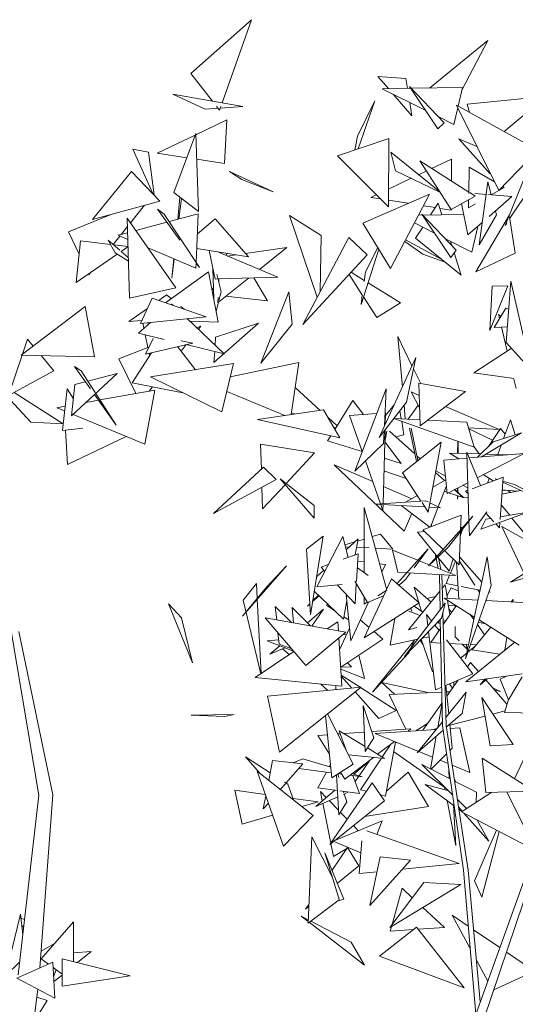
# Model space of a CAD drawing. Header units: metres. Extents: x -14.5 to 13.2, y -19 to 3.3.
# Tile 196 of 210: x 11.404 to 11.628, y 2.74 to 3.185. Entities that reach past the tile are written whole.
import ezdxf

# ---------------------------------------------------------------- set-up
doc = ezdxf.new("R2010")
doc.units = ezdxf.units.M
doc.layers.add('G-IMPT', color=7, linetype='Continuous', lineweight=5)
doc.layers.add('L-PLNT', color=7, linetype='Continuous', lineweight=5, true_color=0x005900)

# ---------------------------------------------------------------- blocks, each defined once
blk = doc.blocks.new('ÁRVORES ORNAMENTAIS - Pequeno e Médio Porte - Ipê-roxo-2870950-CORTE_CALÇADA')
at = {"layer": 'G-IMPT', "color": 253, "true_color": 0xaaaaaa}
for p, q in [((7.74122, 3.16056), (7.76867, 3.18485)), ((7.75535, 3.14731), (7.76867, 3.18485)), ((7.84906, 3.154), (7.8755, 3.17552)), ((7.86382, 3.15328), (7.8755, 3.17552)), ((7.75096, 3.14808), (7.74122, 3.16056)), ((7.83056, 3.15372), (7.8258, 3.15928)), ((7.8258, 3.15928), (7.83842, 3.15829)), ((7.83913, 3.15385), (7.83842, 3.15829)), ((7.84066, 3.15387), (7.82775, 3.15368)), ((7.84735, 3.1439), (7.82775, 3.15368)), ((7.84011, 3.15469), (7.8529, 3.13562)), ((7.84011, 3.15469), (7.85573, 3.13835)), ((7.86405, 3.15421), (7.84089, 3.15388)), ((7.86203, 3.14585), (7.86405, 3.15421)), ((7.74774, 3.14447), (7.73302, 3.15123)), ((7.76478, 3.14565), (7.73302, 3.15123)), ((7.81658, 3.13221), (7.82441, 3.14822)), ((7.81686, 3.12651), (7.82441, 3.14822)), ((7.84112, 3.1414), (7.83272, 3.1512)), ((7.84112, 3.1414), (7.84015, 3.14749)), ((7.86607, 3.14666), (7.89633, 3.14973)), ((7.74774, 3.14447), (7.75347, 3.14487)), ((7.75417, 3.14398), (7.75289, 3.14562)), ((7.75417, 3.14398), (7.75478, 3.14572)), ((7.75451, 3.14494), (7.76478, 3.14565)), ((7.86004, 3.13756), (7.86186, 3.14512)), ((7.88035, 3.10767), (7.86129, 3.14626)), ((7.89797, 3.12593), (7.86129, 3.14626)), ((7.86717, 3.143), (7.86607, 3.14666)), ((7.8828, 3.13434), (7.89707, 3.14625)), ((7.75754, 3.13963), (7.74347, 3.13294)), ((7.75637, 3.11993), (7.75754, 3.13963)), ((7.8529, 3.13562), (7.85573, 3.13835)), ((7.86004, 3.13756), (7.85324, 3.14096)), ((7.74317, 3.13279), (7.72594, 3.12459)), ((7.73349, 3.10677), (7.74345, 3.13353)), ((7.74468, 3.09827), (7.74345, 3.13353)), ((7.80748, 3.12335), (7.83071, 3.13118)), ((7.81538, 3.12601), (7.81658, 3.13221)), ((7.83071, 3.13118), (7.83048, 3.10034)), ((7.87657, 3.11533), (7.86236, 3.131)), ((7.87047, 3.12768), (7.86236, 3.131)), ((7.72397, 3.1064), (7.71495, 3.1264)), ((7.72209, 3.12511), (7.71495, 3.1264)), ((7.7246, 3.10574), (7.72209, 3.12511)), ((7.85363, 3.10726), (7.83162, 3.12508)), ((7.83372, 3.1166), (7.83162, 3.12508)), ((7.88035, 3.10767), (7.89797, 3.12593)), ((7.73936, 3.12254), (7.72594, 3.12459)), ((7.75637, 3.11993), (7.74386, 3.12185)), ((7.80748, 3.12335), (7.83048, 3.10034)), ((7.85884, 3.09919), (7.84472, 3.12107)), ((7.86681, 3.10704), (7.84472, 3.12107)), ((7.85903, 3.12195), (7.85005, 3.11768)), ((7.85904, 3.11197), (7.85903, 3.12195)), ((7.71435, 3.11631), (7.69683, 3.09458)), ((7.72727, 3.10299), (7.71435, 3.11631)), ((7.77849, 3.10715), (7.75871, 3.11629)), ((7.75871, 3.11629), (7.76424, 3.11272)), ((7.85378, 3.10702), (7.83372, 3.1166)), ((7.84764, 3.11653), (7.84443, 3.11501)), ((7.86703, 3.11825), (7.8668, 3.10634)), ((7.86703, 3.11825), (7.87839, 3.11163)), ((7.89413, 3.11877), (7.88321, 3.09192)), ((7.90193, 3.11977), (7.8854, 3.09518)), ((7.77849, 3.10715), (7.76424, 3.11272)), ((7.84073, 3.11325), (7.83054, 3.10841)), ((7.8754, 3.1117), (7.87158, 3.08317)), ((7.8754, 3.1117), (7.87698, 3.10579)), ((7.87699, 3.10579), (7.88279, 3.10907)), ((7.88209, 3.10948), (7.88279, 3.10907)), ((7.72727, 3.10299), (7.69683, 3.09458)), ((7.74468, 3.09827), (7.73349, 3.10677)), ((7.73627, 3.10466), (7.73528, 3.09471)), ((7.73696, 3.10414), (7.73584, 3.09486)), ((7.81898, 3.093), (7.84907, 3.10616)), ((7.82503, 3.10579), (7.82259, 3.10463)), ((7.82687, 3.10395), (7.82259, 3.10463)), ((7.83944, 3.10195), (7.8305, 3.10337)), ((7.83153, 3.0725), (7.84907, 3.10616)), ((7.85884, 3.09919), (7.86965, 3.10524)), ((7.86675, 3.10361), (7.86667, 3.09996)), ((7.86965, 3.10524), (7.86724, 3.10677)), ((7.86957, 3.10644), (7.87463, 3.10599)), ((7.87545, 3.10592), (7.88627, 3.10498)), ((7.87602, 3.09601), (7.88627, 3.10498)), ((7.71394, 3.09317), (7.72025, 3.10105)), ((7.72924, 3.09712), (7.72621, 3.09935)), ((7.72621, 3.09935), (7.73626, 3.08526)), ((7.85173, 3.1), (7.8463, 3.10086)), ((7.84957, 3.09669), (7.85303, 3.102)), ((7.85303, 3.102), (7.85469, 3.09679)), ((7.85904, 3.09883), (7.85377, 3.09967)), ((7.86352, 3.10181), (7.86647, 3.08766)), ((7.86667, 3.09996), (7.86981, 3.10173)), ((7.87892, 3.09855), (7.87939, 3.09681)), ((7.68594, 3.08907), (7.70481, 3.09678)), ((7.71347, 3.05906), (7.71244, 3.09532)), ((7.73443, 3.06386), (7.71244, 3.09532)), ((7.72924, 3.09712), (7.74507, 3.07291)), ((7.74447, 3.09716), (7.73148, 3.0937)), ((7.74447, 3.09716), (7.74361, 3.07514)), ((7.74411, 3.088), (7.75229, 3.09499)), ((7.75229, 3.09499), (7.76729, 3.07784)), ((7.78577, 3.09639), (7.80006, 3.08739)), ((7.78577, 3.09639), (7.79836, 3.05957)), ((7.86453, 3.09698), (7.84407, 3.09658)), ((7.84557, 3.09703), (7.85867, 3.07756)), ((7.84557, 3.09703), (7.8611, 3.0808)), ((7.88517, 3.09675), (7.87006, 3.07095)), ((7.87939, 3.09681), (7.87158, 3.08317)), ((7.88775, 3.07943), (7.88529, 3.09592)), ((7.70971, 3.08788), (7.71255, 3.09143)), ((7.7304, 3.09341), (7.71639, 3.08967)), ((7.83153, 3.0725), (7.81898, 3.093)), ((7.85129, 3.08853), (7.84229, 3.09315)), ((7.84278, 3.08623), (7.84603, 3.09123)), ((7.86647, 3.08766), (7.87293, 3.09331)), ((7.86819, 3.07984), (7.87093, 3.09156)), ((7.88398, 3.09306), (7.88321, 3.09192)), ((7.68594, 3.08907), (7.69074, 3.07902)), ((7.69137, 3.08506), (7.6894, 3.06628)), ((7.69137, 3.08506), (7.70491, 3.08341)), ((7.70908, 3.0808), (7.70383, 3.08536)), ((7.70383, 3.08536), (7.70701, 3.07962)), ((7.7061, 3.08339), (7.70915, 3.08719)), ((7.71263, 3.08866), (7.70835, 3.08752)), ((7.71271, 3.08569), (7.70835, 3.08752)), ((7.81256, 3.08653), (7.79186, 3.04721)), ((7.80006, 3.08739), (7.7996, 3.06192)), ((7.81256, 3.08653), (7.82093, 3.0787)), ((7.83831, 3.08551), (7.8547, 3.07655)), ((7.84278, 3.08623), (7.86342, 3.06946)), ((7.86819, 3.07984), (7.85604, 3.08609)), ((7.70667, 3.0832), (7.7128, 3.08245)), ((7.70966, 3.08022), (7.71281, 3.08238)), ((7.74352, 3.07273), (7.72187, 3.08183)), ((7.74386, 3.08159), (7.76729, 3.07784)), ((7.75215, 3.06777), (7.74948, 3.08069)), ((7.76599, 3.07933), (7.78455, 3.08196)), ((7.77218, 3.07208), (7.78455, 3.08196)), ((7.81814, 3.05633), (7.82621, 3.08119)), ((7.82017, 3.07099), (7.82566, 3.08208)), ((7.83787, 3.08467), (7.84606, 3.07898)), ((7.85851, 3.08481), (7.85914, 3.08284)), ((7.85867, 3.07756), (7.8611, 3.0808)), ((7.6894, 3.06628), (7.70794, 3.07903)), ((7.71299, 3.07586), (7.70701, 3.07962)), ((7.71295, 3.07744), (7.70971, 3.08025)), ((7.7335, 3.07694), (7.73262, 3.06821)), ((7.73367, 3.07687), (7.73262, 3.06821)), ((7.7529, 3.08014), (7.78047, 3.06862)), ((7.75761, 3.07939), (7.75719, 3.07835)), ((7.75767, 3.07815), (7.76174, 3.07872)), ((7.82093, 3.0787), (7.79186, 3.04721)), ((7.84606, 3.07898), (7.85618, 3.07534)), ((7.86019, 3.07958), (7.86342, 3.06946)), ((7.88775, 3.07943), (7.87006, 3.07095)), ((7.74361, 3.07505), (7.74352, 3.07273)), ((7.74361, 3.07497), (7.74507, 3.07291)), ((7.75117, 3.07254), (7.75155, 3.0589)), ((7.69517, 3.06973), (7.69608, 3.07088)), ((7.74916, 3.07099), (7.72977, 3.05706)), ((7.74916, 3.07099), (7.75363, 3.04837)), ((7.75215, 3.06777), (7.75295, 3.06779)), ((7.75493, 3.06195), (7.75302, 3.06987)), ((7.75352, 3.06781), (7.78047, 3.06862)), ((7.75372, 3.05735), (7.76735, 3.06823)), ((7.75394, 3.06782), (7.75388, 3.06633)), ((7.76965, 3.0683), (7.77581, 3.05786)), ((7.81882, 3.06031), (7.81273, 3.06982)), ((7.81963, 3.06713), (7.81366, 3.07083)), ((7.81957, 3.06665), (7.82017, 3.07099)), ((7.71347, 3.05906), (7.73443, 3.06386)), ((7.7514, 3.06406), (7.75081, 3.06261)), ((7.83591, 3.05703), (7.82131, 3.06609)), ((7.88445, 3.06473), (7.87634, 3.04458)), ((7.87737, 3.06455), (7.87634, 3.04458)), ((7.87737, 3.06455), (7.88445, 3.06473)), ((7.88376, 3.03909), (7.88589, 3.06677)), ((7.895, 3.02665), (7.88589, 3.06677)), ((7.71845, 3.0477), (7.72368, 3.05913)), ((7.72368, 3.05913), (7.74819, 3.05078)), ((7.72669, 3.05811), (7.73025, 3.06062)), ((7.73025, 3.06062), (7.73235, 3.05891)), ((7.75357, 3.05948), (7.75346, 3.05714)), ((7.75493, 3.06195), (7.75393, 3.05812)), ((7.75707, 3.06003), (7.77581, 3.05786)), ((7.78547, 3.06201), (7.77278, 3.02974)), ((7.78695, 3.04745), (7.78547, 3.06201)), ((7.81814, 3.05633), (7.81871, 3.06048)), ((7.82521, 3.05033), (7.81922, 3.05968)), ((7.69344, 3.05532), (7.66454, 3.03339)), ((7.69344, 3.05532), (7.69768, 3.03272)), ((7.71317, 3.04858), (7.72156, 3.0545)), ((7.73247, 3.05658), (7.7332, 3.05589)), ((7.73674, 3.05534), (7.73813, 3.05421)), ((7.75372, 3.05735), (7.75265, 3.0533)), ((7.82521, 3.05033), (7.83591, 3.05703)), ((7.87824, 3.04596), (7.88362, 3.0546)), ((7.88492, 3.05423), (7.88362, 3.0546)), ((7.71845, 3.0477), (7.74819, 3.05078)), ((7.73955, 3.04989), (7.75634, 3.03401)), ((7.88128, 3.05084), (7.8803, 3.05182)), ((7.8803, 3.05182), (7.88074, 3.04997)), ((7.71317, 3.04858), (7.71909, 3.04909)), ((7.72297, 3.04817), (7.71751, 3.04333)), ((7.71955, 3.04781), (7.72001, 3.04555)), ((7.72166, 3.04803), (7.72267, 3.0479)), ((7.75363, 3.04837), (7.74079, 3.04871)), ((7.74394, 3.04574), (7.74568, 3.04644)), ((7.74462, 3.0451), (7.74568, 3.04644)), ((7.77184, 3.0479), (7.75166, 3.03015)), ((7.77184, 3.0479), (7.75243, 3.04148)), ((7.78695, 3.04745), (7.77278, 3.02974)), ((7.87824, 3.04596), (7.88431, 3.04624)), ((7.88165, 3.04612), (7.88423, 3.03525)), ((7.66738, 3.04064), (7.66509, 3.03381)), ((7.66738, 3.04064), (7.67, 3.03753)), ((7.71751, 3.04333), (7.7292, 3.04053)), ((7.72062, 3.04259), (7.72193, 3.03623)), ((7.72427, 3.04099), (7.72077, 3.03388)), ((7.75219, 3.03794), (7.75243, 3.04148)), ((7.84117, 3.02863), (7.83477, 3.04181)), ((7.83477, 3.04181), (7.83683, 3.01914)), ((7.70871, 3.03173), (7.72178, 3.03693)), ((7.74212, 3.03888), (7.72077, 3.03388)), ((7.73524, 3.03727), (7.74334, 3.02685)), ((7.74212, 3.03888), (7.7368, 3.03981)), ((7.7368, 3.03526), (7.7391, 3.03815)), ((7.73906, 3.03816), (7.75634, 3.03401)), ((7.88597, 3.03638), (7.86918, 3.02545)), ((7.895, 3.02665), (7.88376, 3.03909)), ((7.66495, 3.03338), (7.65887, 3.01522)), ((7.69768, 3.03272), (7.66454, 3.03339)), ((7.67362, 3.03321), (7.67935, 3.02636)), ((7.70871, 3.03173), (7.71629, 3.01606)), ((7.7234, 3.03449), (7.71472, 3.02086)), ((7.72233, 3.03424), (7.72255, 3.03317)), ((7.75166, 3.03015), (7.75199, 3.03506)), ((7.82636, 2.99623), (7.84286, 3.03232)), ((7.83872, 3.01222), (7.84286, 3.03232)), ((7.69164, 3.02633), (7.68861, 3.02834)), ((7.68861, 3.02834), (7.69587, 3.01814)), ((7.76052, 3.02959), (7.72295, 3.0236)), ((7.76052, 3.02959), (7.75521, 3.0078)), ((7.79002, 3.03012), (7.75906, 3.0236)), ((7.78649, 3.0066), (7.79002, 3.03012)), ((7.8451, 3.02055), (7.84182, 3.02729)), ((7.6689, 3.00311), (7.64923, 3.02428)), ((7.67935, 3.02636), (7.65887, 3.01522)), ((7.70787, 3.02513), (7.6873, 3.006)), ((7.69164, 3.02633), (7.69801, 3.01647)), ((7.70787, 3.02513), (7.69463, 3.0217)), ((7.75521, 3.0078), (7.72295, 3.0236)), ((7.86918, 3.02545), (7.88719, 3.0229)), ((7.6873, 3.006), (7.68886, 3.02021)), ((7.69354, 3.02142), (7.68886, 3.02021)), ((7.71472, 3.02086), (7.73766, 3.01639)), ((7.72241, 3.01715), (7.72393, 3.01907)), ((7.78831, 3.01873), (7.79965, 3.00848)), ((7.8442, 3.02071), (7.84493, 3.00152)), ((7.8442, 3.02071), (7.8653, 3.01701)), ((7.88723, 3.02258), (7.88822, 3.01838)), ((7.68349, 3.00235), (7.66131, 3.01655)), ((7.68315, 2.99934), (7.68534, 3.01821)), ((7.68534, 3.01821), (7.68814, 3.01368)), ((7.69765, 3.01563), (7.70748, 3.00181)), ((7.69821, 3.01615), (7.70748, 3.00181)), ((7.72502, 3.01762), (7.70014, 3.01316)), ((7.7205, 2.9932), (7.72502, 3.01762)), ((7.78377, 3.00621), (7.75745, 3.01699)), ((7.81528, 2.98104), (7.82957, 3.01826)), ((7.82873, 3.00141), (7.82957, 3.01826)), ((7.84076, 3.0168), (7.84441, 3.01525)), ((7.84076, 3.0168), (7.84462, 3.00959)), ((7.84493, 3.00152), (7.8653, 3.01701)), ((7.68443, 3.01035), (7.68071, 3.00968)), ((7.68418, 3.00825), (7.68071, 3.00968)), ((7.69949, 3.01305), (7.69377, 3.01202)), ((7.8145, 3.01291), (7.80632, 2.99991)), ((7.8145, 3.01291), (7.81931, 3.00665)), ((7.83872, 3.01222), (7.82636, 2.99623)), ((7.83307, 3.01092), (7.82918, 3.0061)), ((7.83759, 3.01076), (7.83815, 3.0046)), ((7.84399, 3.01078), (7.83946, 3.00453)), ((7.85632, 3.01018), (7.88056, 2.99986)), ((7.68409, 3.00749), (7.68405, 3.0083)), ((7.7205, 2.9932), (7.68801, 3.00666)), ((7.80125, 3.00871), (7.77128, 3.00442)), ((7.78661, 3.00739), (7.78822, 3.00685)), ((7.80849, 2.99615), (7.80125, 3.00871)), ((7.80325, 3.00523), (7.80734, 3.00154)), ((7.81292, 3.0062), (7.82527, 3.00707)), ((7.81292, 3.0062), (7.81866, 2.98984)), ((7.82922, 3.00734), (7.82907, 3.00217)), ((7.83633, 3.00469), (7.83572, 3.00835)), ((7.68349, 3.00235), (7.6689, 3.00311)), ((7.80849, 2.99615), (7.77128, 3.00442)), ((7.80574, 3.00092), (7.80674, 3.00058)), ((7.8693, 2.99179), (7.83295, 3.00476)), ((7.83304, 3.00487), (7.84482, 3.00424)), ((7.83753, 2.99747), (7.83653, 3.00348)), ((7.84383, 2.98583), (7.84073, 3.00051)), ((7.84826, 3.00406), (7.86589, 3.00311)), ((7.8693, 2.99179), (7.86589, 3.00311)), ((7.88056, 2.99986), (7.86666, 3.00058)), ((7.88562, 3.00422), (7.88258, 2.99582)), ((7.88776, 2.99745), (7.88562, 3.00422)), ((7.68315, 2.99934), (7.69237, 3.00039)), ((7.68544, 2.98405), (7.68455, 2.9995)), ((7.68544, 2.98405), (7.71203, 2.99671)), ((7.80451, 2.99703), (7.80304, 2.9947)), ((7.82901, 2.99965), (7.82809, 2.96634)), ((7.82833, 2.99347), (7.82862, 2.99915)), ((7.82976, 2.99915), (7.82894, 2.99411)), ((7.83107, 2.99913), (7.84249, 2.9888)), ((7.83753, 2.99747), (7.83389, 2.99658)), ((7.84319, 2.98533), (7.84011, 3.00048)), ((7.87755, 2.99498), (7.86679, 3.00012)), ((7.89059, 2.99834), (7.87262, 2.98746)), ((7.8811, 3.00032), (7.8757, 2.9922)), ((7.87787, 2.99434), (7.89059, 2.99834)), ((7.8811, 3.00032), (7.88326, 2.9977)), ((7.77276, 2.99317), (7.79717, 2.98925)), ((7.77276, 2.99317), (7.77311, 2.98199)), ((7.80304, 2.9947), (7.81863, 2.98992)), ((7.81528, 2.98104), (7.82833, 2.99347)), ((7.82886, 2.99422), (7.83635, 2.98447)), ((7.83681, 2.98029), (7.85434, 2.99411)), ((7.85434, 2.99411), (7.84851, 2.96256)), ((7.86178, 2.98912), (7.86194, 2.99441)), ((7.86209, 2.99436), (7.86203, 2.98911)), ((7.86922, 2.99204), (7.87151, 2.98883)), ((7.87787, 2.99434), (7.87071, 2.9873)), ((7.88149, 2.99283), (7.87995, 2.98857)), ((7.79717, 2.98925), (7.78432, 2.97542)), ((7.84337, 2.988), (7.84487, 2.98664)), ((7.86591, 2.989), (7.85818, 2.98923)), ((7.85818, 2.98923), (7.8623, 2.98659)), ((7.8721, 2.97449), (7.8659, 2.98955)), ((7.8669, 2.95868), (7.8659, 2.98955)), ((7.87224, 2.98881), (7.86613, 2.98899)), ((7.86695, 2.98698), (7.89186, 2.98908)), ((7.87063, 2.97804), (7.89186, 2.98908)), ((7.88429, 2.98844), (7.87472, 2.98873)), ((7.774, 2.98281), (7.75145, 2.96189)), ((7.77976, 2.97722), (7.774, 2.98281)), ((7.83769, 2.954), (7.80605, 2.98388)), ((7.80605, 2.98388), (7.8234, 2.97632)), ((7.82013, 2.98565), (7.82693, 2.96626)), ((7.82865, 2.98684), (7.83635, 2.98447)), ((7.85561, 2.98602), (7.86598, 2.9869)), ((7.85561, 2.98602), (7.85702, 2.97097)), ((7.83847, 2.97777), (7.82849, 2.98113)), ((7.83681, 2.98029), (7.84524, 2.96751)), ((7.8518, 2.98037), (7.85579, 2.97676)), ((7.8518, 2.98037), (7.85587, 2.9768)), ((7.85194, 2.98112), (7.85628, 2.97882)), ((7.88238, 2.97833), (7.86832, 2.97307)), ((7.87338, 2.97947), (7.87782, 2.97663)), ((7.88238, 2.97833), (7.881, 2.95917)), ((7.77976, 2.97722), (7.75145, 2.96189)), ((7.78386, 2.97492), (7.77367, 2.96396)), ((7.79699, 2.96551), (7.78159, 2.97755)), ((7.78159, 2.97755), (7.79691, 2.95976)), ((7.8283, 2.97418), (7.84111, 2.96861)), ((7.85644, 2.97712), (7.8506, 2.97388)), ((7.8567, 2.97441), (7.85302, 2.96496)), ((7.85702, 2.97097), (7.86634, 2.97581)), ((7.86414, 2.97467), (7.86642, 2.97347)), ((7.87604, 2.97777), (7.87528, 2.97567)), ((7.87874, 2.97757), (7.87946, 2.97724)), ((7.87874, 2.97757), (7.87963, 2.9773)), ((7.88221, 2.97599), (7.89591, 2.96974)), ((7.88225, 2.97651), (7.88744, 2.97494)), ((7.89584, 2.97067), (7.88744, 2.97494)), ((7.77336, 2.97376), (7.77367, 2.96396)), ((7.8436, 2.96999), (7.83827, 2.96703)), ((7.85697, 2.97154), (7.85574, 2.97196)), ((7.86427, 2.96908), (7.85767, 2.97131)), ((7.8603, 2.97268), (7.86427, 2.96908)), ((7.86046, 2.97276), (7.86451, 2.96919)), ((7.86167, 2.97339), (7.86172, 2.97139)), ((7.86176, 2.96993), (7.8618, 2.96837)), ((7.86182, 2.96991), (7.8618, 2.96837)), ((7.86186, 2.97348), (7.86183, 2.97129)), ((7.86645, 2.97238), (7.86541, 2.97199)), ((7.86541, 2.97199), (7.8665, 2.9708)), ((7.89028, 2.97231), (7.88183, 2.97071)), ((7.88873, 2.97201), (7.88196, 2.97256)), ((7.88196, 2.97248), (7.88457, 2.97229)), ((7.88447, 2.97236), (7.88585, 2.97147)), ((7.79699, 2.96551), (7.79691, 2.95976)), ((7.82482, 2.96612), (7.84738, 2.96765)), ((7.82482, 2.96612), (7.84699, 2.96486)), ((7.82702, 2.96599), (7.828, 2.9632)), ((7.82808, 2.96593), (7.828, 2.9632)), ((7.83634, 2.96547), (7.84916, 2.95568)), ((7.8457, 2.96682), (7.84851, 2.96256)), ((7.84738, 2.96765), (7.84841, 2.96716)), ((7.84928, 2.96675), (7.85408, 2.96446)), ((7.86656, 2.96901), (7.86451, 2.96919)), ((7.88534, 2.96111), (7.88148, 2.96583)), ((7.82977, 2.92737), (7.81952, 2.96467)), ((7.81953, 2.94676), (7.81952, 2.96467)), ((7.83769, 2.954), (7.84108, 2.96185)), ((7.86341, 2.96115), (7.84612, 2.95452)), ((7.84867, 2.93825), (7.86865, 2.96064)), ((7.84892, 2.96475), (7.85408, 2.96446)), ((7.85285, 2.96453), (7.84946, 2.9558)), ((7.85768, 2.94693), (7.86865, 2.96064)), ((7.86341, 2.96115), (7.86312, 2.95444)), ((7.87505, 2.96266), (7.86712, 2.95176)), ((7.89367, 2.96253), (7.87233, 2.95481)), ((7.8746, 2.96204), (7.87815, 2.95819)), ((7.89367, 2.96253), (7.88108, 2.96039)), ((7.8501, 2.95604), (7.84991, 2.95696)), ((7.86712, 2.95176), (7.86691, 2.95846)), ((7.87233, 2.95481), (7.8746, 2.95929)), ((7.87679, 2.95966), (7.8746, 2.95929)), ((7.87903, 2.95723), (7.88072, 2.9554)), ((7.88091, 2.95791), (7.88072, 2.9554)), ((7.89654, 2.94745), (7.88635, 2.95988)), ((7.7935, 2.94588), (7.80109, 2.95175)), ((7.80109, 2.95175), (7.79523, 2.91611)), ((7.82315, 2.95146), (7.82692, 2.95262)), ((7.82692, 2.95262), (7.83258, 2.94589)), ((7.8437, 2.95353), (7.84681, 2.95385)), ((7.8437, 2.95353), (7.85254, 2.94258)), ((7.84612, 2.95452), (7.8553, 2.94568)), ((7.86309, 2.95369), (7.86245, 2.93881)), ((7.86301, 2.95179), (7.86394, 2.95475)), ((7.86317, 2.95556), (7.86422, 2.95567)), ((7.89168, 2.93508), (7.88177, 2.95605)), ((7.89343, 2.94962), (7.88177, 2.95605)), ((7.92198, 2.95389), (7.88576, 2.93089)), ((7.80995, 2.95155), (7.79814, 2.92883)), ((7.80995, 2.95155), (7.81225, 2.94209)), ((7.81088, 2.94771), (7.81533, 2.94907)), ((7.81142, 2.9455), (7.81688, 2.95049)), ((7.81555, 2.9433), (7.81688, 2.95049)), ((7.8167, 2.94949), (7.81953, 2.95035)), ((7.7935, 2.94588), (7.79523, 2.91611)), ((7.81677, 2.94375), (7.81004, 2.94128)), ((7.8111, 2.94683), (7.8128, 2.94675)), ((7.81677, 2.94375), (7.81603, 2.93128)), ((7.81616, 2.94661), (7.82188, 2.94636)), ((7.81953, 2.93526), (7.81953, 2.94646)), ((7.82458, 2.94624), (7.83258, 2.94589)), ((7.83482, 2.93543), (7.8323, 2.94533)), ((7.8323, 2.94533), (7.84382, 2.94078)), ((7.8345, 2.93026), (7.84846, 2.94602)), ((7.84216, 2.93746), (7.84846, 2.94602)), ((7.84867, 2.93825), (7.85768, 2.94693)), ((7.85201, 2.94199), (7.85167, 2.94366)), ((7.85585, 2.94516), (7.86245, 2.93881)), ((7.76463, 2.91556), (7.78438, 2.93834)), ((7.77558, 2.92874), (7.78438, 2.93834)), ((7.80333, 2.93882), (7.80005, 2.93762)), ((7.81953, 2.94008), (7.81657, 2.94044)), ((7.82916, 2.93888), (7.82651, 2.93921)), ((7.82916, 2.93888), (7.82757, 2.93538)), ((7.84443, 2.94054), (7.86104, 2.93397)), ((7.85299, 2.93716), (7.8521, 2.94155)), ((7.85282, 2.94224), (7.85798, 2.93584)), ((7.85418, 2.93668), (7.85308, 2.94191)), ((7.85798, 2.93584), (7.85974, 2.94142)), ((7.8585, 2.93498), (7.86078, 2.94041)), ((7.86232, 2.92329), (7.86128, 2.93994)), ((7.86252, 2.94057), (7.86964, 2.92953)), ((7.8626, 2.94236), (7.87268, 2.93098)), ((7.87508, 2.94235), (7.86533, 2.89626)), ((7.87696, 2.92944), (7.87508, 2.94235)), ((7.91621, 2.93975), (7.88576, 2.93089)), ((7.79805, 2.93328), (7.80132, 2.93626)), ((7.80005, 2.93762), (7.80175, 2.93579)), ((7.82143, 2.9339), (7.8165, 2.93744)), ((7.83482, 2.93543), (7.83888, 2.93521)), ((7.83828, 2.93218), (7.84044, 2.93512)), ((7.83942, 2.93518), (7.86104, 2.93397)), ((7.85388, 2.91848), (7.85355, 2.93439)), ((7.85506, 2.92004), (7.85467, 2.93433)), ((7.85654, 2.93031), (7.85814, 2.93413)), ((7.77088, 2.93034), (7.76487, 2.92277)), ((7.77088, 2.93034), (7.77124, 2.92352)), ((7.79814, 2.92883), (7.80966, 2.92993)), ((7.8074, 2.92971), (7.81542, 2.92108)), ((7.821, 2.92173), (7.81539, 2.9314)), ((7.81598, 2.93039), (7.81542, 2.92108)), ((7.83195, 2.93247), (7.8297, 2.9276)), ((7.84448, 2.9216), (7.83195, 2.93247)), ((7.83531, 2.92955), (7.83828, 2.93218)), ((7.85614, 2.92978), (7.85484, 2.92817)), ((7.85715, 2.92357), (7.85614, 2.92978)), ((7.85654, 2.93031), (7.86195, 2.92926)), ((7.87696, 2.92944), (7.86533, 2.89626)), ((7.77558, 2.92874), (7.76463, 2.91556)), ((7.79888, 2.92505), (7.79627, 2.92245)), ((7.81016, 2.91428), (7.797, 2.92685)), ((7.81143, 2.92537), (7.81349, 2.90438)), ((7.82953, 2.92723), (7.81963, 2.90574)), ((7.82977, 2.92737), (7.82569, 2.92481)), ((7.85371, 2.92678), (7.83961, 2.90946)), ((7.84978, 2.92195), (7.84217, 2.92859)), ((7.84217, 2.92859), (7.84424, 2.9218)), ((7.85886, 2.92832), (7.85695, 2.92481)), ((7.85886, 2.92832), (7.86209, 2.92694)), ((7.86346, 2.92897), (7.8719, 2.92733)), ((7.87094, 2.92752), (7.8717, 2.92634)), ((7.87594, 2.92655), (7.87672, 2.9264)), ((7.74191, 2.8945), (7.73105, 2.92115)), ((7.73702, 2.91484), (7.73105, 2.92115)), ((7.76487, 2.92277), (7.77279, 2.88952)), ((7.77126, 2.9232), (7.77306, 2.8897)), ((7.79494, 2.92112), (7.79391, 2.92009)), ((7.79391, 2.92009), (7.79495, 2.921)), ((7.79622, 2.92212), (7.7992, 2.92474)), ((7.80272, 2.92035), (7.8029, 2.92121)), ((7.81016, 2.91428), (7.8117, 2.92261)), ((7.82145, 2.92191), (7.81349, 2.90438)), ((7.81954, 2.92096), (7.81954, 2.92425)), ((7.82094, 2.92184), (7.81954, 2.92096)), ((7.84448, 2.9216), (7.81963, 2.90574)), ((7.821, 2.92173), (7.82836, 2.92468)), ((7.83783, 2.8974), (7.85617, 2.92149)), ((7.84433, 2.9215), (7.84543, 2.91789)), ((7.85184, 2.92449), (7.84788, 2.92361)), ((7.85448, 2.91466), (7.85617, 2.92149)), ((7.86934, 2.91519), (7.85575, 2.92365)), ((7.85575, 2.92365), (7.87095, 2.92282)), ((7.85834, 2.91616), (7.85729, 2.92269)), ((7.86071, 2.92056), (7.86071, 2.91956)), ((7.87457, 2.92263), (7.89632, 2.92144)), ((7.88605, 2.922), (7.88689, 2.92304)), ((7.88689, 2.92304), (7.88671, 2.92197)), ((7.77938, 2.91995), (7.78001, 2.91383)), ((7.77938, 2.91995), (7.78687, 2.91263)), ((7.79526, 2.91117), (7.78696, 2.91942)), ((7.78757, 2.91251), (7.78696, 2.91942)), ((7.79387, 2.91255), (7.80125, 2.91871)), ((7.79594, 2.91105), (7.80125, 2.91871)), ((7.80619, 2.91807), (7.80272, 2.92035)), ((7.84479, 2.91582), (7.83967, 2.91789)), ((7.84064, 2.91915), (7.84106, 2.91789)), ((7.84213, 2.9201), (7.84605, 2.91737)), ((7.85002, 2.91341), (7.84771, 2.91638)), ((7.84771, 2.91638), (7.84833, 2.9112)), ((7.85656, 2.86617), (7.85514, 2.91734)), ((7.86119, 2.92026), (7.85529, 2.91178)), ((7.85768, 2.92027), (7.86071, 2.92043)), ((7.85794, 2.91867), (7.85904, 2.91716)), ((7.86741, 2.91638), (7.86909, 2.91404)), ((7.74191, 2.8945), (7.73702, 2.91484)), ((7.79325, 2.8933), (7.77482, 2.91474)), ((7.81122, 2.90838), (7.77482, 2.91474)), ((7.80762, 2.91306), (7.80285, 2.90984)), ((7.80762, 2.91306), (7.80788, 2.90896)), ((7.81256, 2.91389), (7.81035, 2.91533)), ((7.82182, 2.91049), (7.81782, 2.91393)), ((7.83137, 2.90251), (7.83344, 2.91455)), ((7.85448, 2.91466), (7.83783, 2.8974)), ((7.85401, 2.91209), (7.85256, 2.91268)), ((7.85399, 2.91302), (7.85258, 2.91267)), ((7.85496, 2.86625), (7.85397, 2.91413)), ((7.8566, 2.91367), (7.85525, 2.91333)), ((7.87075, 2.91173), (7.874, 2.9072)), ((7.87116, 2.9129), (7.8742, 2.91215)), ((7.88964, 2.90254), (7.87149, 2.91384)), ((7.67246, 2.83475), (7.66021, 2.908)), ((7.67883, 2.83492), (7.66345, 2.90863)), ((7.78061, 2.90801), (7.78112, 2.90298)), ((7.79325, 2.8933), (7.81122, 2.90838)), ((7.81292, 2.91018), (7.80845, 2.90031)), ((7.81159, 2.90724), (7.80968, 2.90709)), ((7.82803, 2.90516), (7.82406, 2.90857)), ((7.84339, 2.9104), (7.83961, 2.90946)), ((7.84864, 2.90862), (7.85182, 2.88226)), ((7.85405, 2.91), (7.84961, 2.90362)), ((7.85341, 2.90908), (7.85148, 2.91155)), ((7.86072, 2.91088), (7.86073, 2.90622)), ((7.86841, 2.90034), (7.87674, 2.91057)), ((7.78093, 2.90485), (7.77565, 2.90444)), ((7.78765, 2.89981), (7.77565, 2.90444)), ((7.78112, 2.90298), (7.78683, 2.90077)), ((7.80809, 2.90576), (7.80951, 2.88396)), ((7.82803, 2.90516), (7.80895, 2.89259)), ((7.82325, 2.88124), (7.8424, 2.90495)), ((7.83137, 2.90251), (7.84375, 2.90518)), ((7.8405, 2.90091), (7.8424, 2.90495)), ((7.84488, 2.90472), (7.84627, 2.90265)), ((7.84539, 2.90524), (7.85044, 2.89045)), ((7.84574, 2.9056), (7.84892, 2.90629)), ((7.85419, 2.9034), (7.84961, 2.90362)), ((7.8687, 2.88948), (7.85673, 2.90482)), ((7.86672, 2.9028), (7.85798, 2.90322)), ((7.86242, 2.90444), (7.86073, 2.90622)), ((7.86622, 2.90045), (7.86385, 2.90294)), ((7.86545, 2.88598), (7.8876, 2.90381)), ((7.86568, 2.90285), (7.86625, 2.90058)), ((7.87028, 2.90263), (7.86761, 2.90276)), ((7.88407, 2.90601), (7.88311, 2.9002)), ((7.78778, 2.89966), (7.77027, 2.88782)), ((7.77689, 2.89836), (7.78148, 2.90219)), ((7.78373, 2.90132), (7.77689, 2.89836)), ((7.78561, 2.89819), (7.7827, 2.90088)), ((7.83946, 2.8987), (7.82325, 2.88124)), ((7.83946, 2.8987), (7.83982, 2.89947)), ((7.86589, 2.89892), (7.86308, 2.89668)), ((7.86974, 2.90196), (7.8664, 2.89932)), ((7.86841, 2.90034), (7.88081, 2.89835)), ((7.81384, 2.89269), (7.81195, 2.89457)), ((7.81708, 2.89795), (7.81966, 2.88746)), ((7.86763, 2.89467), (7.86622, 2.89266)), ((7.87117, 2.89059), (7.86763, 2.89467)), ((7.81384, 2.89269), (7.80896, 2.89248)), ((7.81966, 2.88746), (7.80902, 2.89157)), ((7.85044, 2.89045), (7.85074, 2.89123)), ((7.8687, 2.88948), (7.85607, 2.88407)), ((7.8909, 2.88946), (7.86545, 2.88598)), ((7.80951, 2.88396), (7.77027, 2.88782)), ((7.80919, 2.88895), (7.81776, 2.88345)), ((7.81404, 2.88309), (7.80922, 2.88852)), ((7.82757, 2.88565), (7.84903, 2.88103)), ((7.82757, 2.88565), (7.83322, 2.88029)), ((7.86194, 2.88659), (7.85692, 2.87945)), ((7.85815, 2.88496), (7.85944, 2.88304)), ((7.86005, 2.88578), (7.86006, 2.88392)), ((7.87201, 2.88457), (7.87513, 2.88731)), ((7.87413, 2.88717), (7.87201, 2.88457)), ((7.88407, 2.87577), (7.87451, 2.88676)), ((7.88391, 2.88851), (7.88108, 2.88706)), ((7.88108, 2.88706), (7.88483, 2.87773)), ((7.89103, 2.88811), (7.88483, 2.87773)), ((7.77591, 2.87943), (7.81817, 2.88349)), ((7.78127, 2.85411), (7.81817, 2.88349)), ((7.8031, 2.88204), (7.80001, 2.8849)), ((7.80668, 2.88239), (7.8067, 2.88424)), ((7.82618, 2.86942), (7.81555, 2.8814)), ((7.81796, 2.88332), (7.83398, 2.87304)), ((7.83078, 2.88017), (7.85464, 2.8813)), ((7.8546, 2.88345), (7.85182, 2.88226)), ((7.85642, 2.88422), (7.85776, 2.87142)), ((7.86567, 2.88119), (7.85646, 2.86981)), ((7.85671, 2.8814), (7.85834, 2.88147)), ((7.86567, 2.88119), (7.86378, 2.87166)), ((7.87753, 2.88328), (7.88118, 2.88156)), ((7.87836, 2.88233), (7.88118, 2.88156)), ((7.78127, 2.85411), (7.77591, 2.87943)), ((7.83835, 2.86452), (7.83078, 2.88017)), ((7.85474, 2.87637), (7.84607, 2.86405)), ((7.85283, 2.86532), (7.85475, 2.87638)), ((7.87657, 2.85702), (7.87271, 2.87882)), ((7.8869, 2.8577), (7.87271, 2.87882)), ((7.88297, 2.87207), (7.88473, 2.87798)), ((7.81908, 2.87519), (7.82391, 2.86068)), ((7.81908, 2.87519), (7.82008, 2.85451)), ((7.82618, 2.86942), (7.83398, 2.87304)), ((7.85668, 2.86541), (7.86378, 2.87166)), ((7.88318, 2.87276), (7.87773, 2.87135)), ((7.88297, 2.87207), (7.92186, 2.8712)), ((7.76082, 2.87113), (7.74144, 2.87081)), ((7.74144, 2.87081), (7.7564, 2.87034)), ((7.76082, 2.87113), (7.7564, 2.87034)), ((7.80493, 2.84263), (7.80205, 2.87065)), ((7.81463, 2.84879), (7.803, 2.87141)), ((7.85492, 2.8679), (7.84352, 2.85381)), ((7.8742, 2.87043), (7.8583, 2.86632)), ((7.81136, 2.85513), (7.80825, 2.86384)), ((7.81998, 2.8567), (7.80825, 2.86384)), ((7.81034, 2.86257), (7.81966, 2.86322)), ((7.82298, 2.86345), (7.84071, 2.86468)), ((7.85215, 2.86447), (7.82452, 2.86255)), ((7.83925, 2.86357), (7.84071, 2.86468)), ((7.84289, 2.86383), (7.84821, 2.86709)), ((7.84352, 2.85381), (7.85526, 2.86415)), ((7.85241, 2.8648), (7.85077, 2.86437)), ((7.86441, 2.80089), (7.85496, 2.86625)), ((7.8665, 2.80085), (7.85656, 2.86617)), ((7.85825, 2.86679), (7.85939, 2.85595)), ((7.86284, 2.86521), (7.85845, 2.86491)), ((7.86284, 2.86521), (7.86733, 2.84496)), ((7.79869, 2.86176), (7.80293, 2.86205)), ((7.79869, 2.86176), (7.80383, 2.85334)), ((7.80764, 2.86238), (7.80875, 2.86246)), ((7.82391, 2.86068), (7.82008, 2.85451)), ((7.84409, 2.85451), (7.82452, 2.86255)), ((7.82563, 2.85326), (7.83319, 2.85899)), ((7.82921, 2.83434), (7.83365, 2.8588)), ((7.83432, 2.85853), (7.83361, 2.85856)), ((7.84958, 2.84654), (7.85216, 2.86142)), ((7.82877, 2.85134), (7.82104, 2.85605)), ((7.82789, 2.85219), (7.83168, 2.85784)), ((7.85646, 2.83792), (7.83286, 2.85445)), ((7.8505, 2.85187), (7.84424, 2.85445)), ((7.85829, 2.85486), (7.85939, 2.85595)), ((7.87657, 2.85702), (7.8869, 2.8577)), ((7.88753, 2.84217), (7.89503, 2.85805)), ((7.76585, 2.85203), (7.77705, 2.8448)), ((7.76585, 2.85203), (7.77234, 2.84463)), ((7.7781, 2.85034), (7.77641, 2.84143)), ((7.7781, 2.85034), (7.79179, 2.84884)), ((7.78745, 2.84931), (7.79177, 2.8511)), ((7.79177, 2.8511), (7.80445, 2.84733)), ((7.81075, 2.84199), (7.82373, 2.85182)), ((7.81252, 2.85289), (7.82877, 2.85134)), ((7.81481, 2.84425), (7.82178, 2.85016)), ((7.81729, 2.84352), (7.82178, 2.85016)), ((7.81784, 2.83723), (7.82741, 2.85147)), ((7.84978, 2.84644), (7.85681, 2.8534)), ((7.85745, 2.84902), (7.85387, 2.85049)), ((7.8746, 2.83602), (7.87295, 2.85141)), ((7.87295, 2.85141), (7.89638, 2.83656)), ((7.79654, 2.82563), (7.7712, 2.84552)), ((7.78306, 2.81179), (7.7712, 2.84552)), ((7.79179, 2.84884), (7.78419, 2.84019)), ((7.79002, 2.84682), (7.8047, 2.84491)), ((7.8025, 2.8452), (7.79865, 2.83807)), ((7.80432, 2.84857), (7.80376, 2.84754)), ((7.80493, 2.84263), (7.81463, 2.84879)), ((7.80885, 2.84512), (7.81075, 2.84199)), ((7.83939, 2.84516), (7.82962, 2.83663)), ((7.84862, 2.82971), (7.83939, 2.84516)), ((7.85845, 2.8421), (7.84555, 2.84856)), ((7.84555, 2.84856), (7.85948, 2.83498)), ((7.85794, 2.84235), (7.85788, 2.84606)), ((7.86733, 2.84496), (7.85929, 2.84826)), ((7.78356, 2.84059), (7.785, 2.83967)), ((7.80709, 2.844), (7.80805, 2.82594)), ((7.80763, 2.84435), (7.80813, 2.84279)), ((7.80788, 2.8445), (7.80934, 2.84431)), ((7.81316, 2.84382), (7.81448, 2.84365)), ((7.81448, 2.84435), (7.81869, 2.8431)), ((7.81448, 2.84369), (7.81741, 2.83551)), ((7.81449, 2.84365), (7.81869, 2.8431)), ((7.81549, 2.84087), (7.81714, 2.8433)), ((7.86024, 2.84211), (7.86096, 2.84084)), ((7.87036, 2.83612), (7.86037, 2.84113)), ((7.76435, 2.82162), (7.76116, 2.83704)), ((7.76116, 2.83704), (7.77487, 2.83509)), ((7.78397, 2.83994), (7.78166, 2.83731)), ((7.785, 2.83967), (7.78769, 2.83258)), ((7.79764, 2.82969), (7.80629, 2.83703)), ((7.79865, 2.83807), (7.80747, 2.83687)), ((7.8024, 2.83373), (7.79976, 2.83647)), ((7.80062, 2.83221), (7.79976, 2.83647)), ((7.82315, 2.84038), (7.80405, 2.81251)), ((7.80853, 2.83672), (7.81741, 2.83551)), ((7.81013, 2.83651), (7.81036, 2.8358)), ((7.81223, 2.83605), (7.81014, 2.83513)), ((7.81784, 2.83723), (7.82053, 2.83655)), ((7.82315, 2.84038), (7.82879, 2.83225)), ((7.84713, 2.83962), (7.85777, 2.83664)), ((7.84713, 2.83962), (7.8602, 2.82997)), ((7.85589, 2.83833), (7.85612, 2.83711)), ((7.87721, 2.83608), (7.8635, 2.82724)), ((7.87036, 2.83612), (7.87021, 2.83157)), ((7.8746, 2.83602), (7.89638, 2.83656)), ((7.88405, 2.83625), (7.89723, 2.80957)), ((7.66324, 2.75371), (7.67246, 2.83475)), ((7.67304, 2.75673), (7.67883, 2.83492)), ((7.77508, 2.83447), (7.77396, 2.82855)), ((7.78742, 2.83331), (7.79873, 2.8317)), ((7.79151, 2.82958), (7.79873, 2.8317)), ((7.80762, 2.83404), (7.79764, 2.82969)), ((7.80795, 2.82797), (7.80373, 2.83235)), ((7.82879, 2.83225), (7.80624, 2.81426)), ((7.81165, 2.83174), (7.80805, 2.82594)), ((7.81052, 2.8353), (7.81165, 2.83174)), ((7.82693, 2.83492), (7.82921, 2.83434)), ((7.85705, 2.8323), (7.86097, 2.81196)), ((7.86163, 2.83289), (7.86586, 2.82876)), ((7.77625, 2.83116), (7.77396, 2.82855)), ((7.80447, 2.81312), (7.80084, 2.83109)), ((7.84862, 2.82971), (7.81977, 2.82506)), ((7.85988, 2.83021), (7.86097, 2.81196)), ((7.86215, 2.82943), (7.86389, 2.82749)), ((7.86231, 2.82842), (7.86372, 2.82738)), ((7.89723, 2.80957), (7.8635, 2.82724)), ((7.76435, 2.82162), (7.77818, 2.82567)), ((7.79654, 2.82563), (7.78306, 2.81179)), ((7.82764, 2.82314), (7.80553, 2.81397)), ((7.81186, 2.82391), (7.80878, 2.82711)), ((7.82764, 2.82314), (7.82527, 2.81703)), ((7.86466, 2.82664), (7.87594, 2.81406)), ((7.87066, 2.82349), (7.87594, 2.81406)), ((7.8169, 2.81868), (7.81468, 2.82099)), ((7.82072, 2.81864), (7.86255, 2.80386)), ((7.86935, 2.79604), (7.87939, 2.81892)), ((7.87276, 2.78877), (7.88062, 2.81828)), ((7.79418, 2.77702), (7.79594, 2.8159)), ((7.80519, 2.79763), (7.79594, 2.8159)), ((7.80576, 2.81388), (7.80405, 2.81251)), ((7.81805, 2.80878), (7.80553, 2.81397)), ((7.8173, 2.79942), (7.81847, 2.81409)), ((7.80568, 2.80711), (7.80452, 2.81288)), ((7.81198, 2.81111), (7.80502, 2.80085)), ((7.81165, 2.81062), (7.80568, 2.80711)), ((7.81198, 2.81111), (7.81719, 2.8029)), ((7.81037, 2.78784), (7.80176, 2.80875)), ((7.80176, 2.80875), (7.80839, 2.78722)), ((7.82684, 2.80691), (7.82218, 2.78499)), ((7.84052, 2.80541), (7.82218, 2.78499)), ((7.82684, 2.80691), (7.84052, 2.80541)), ((7.81719, 2.8029), (7.80744, 2.79496)), ((7.83687, 2.80134), (7.86255, 2.80386)), ((7.86441, 2.80089), (7.87002, 2.73589)), ((7.8665, 2.80085), (7.87205, 2.74151)), ((7.8173, 2.79942), (7.82542, 2.80021)), ((7.86935, 2.79604), (7.87276, 2.78877)), ((7.86938, 2.73414), (7.8925, 2.79799)), ((7.87363, 2.73362), (7.89516, 2.79727)), ((7.84646, 2.79537), (7.83115, 2.77497)), ((7.86325, 2.79437), (7.83115, 2.77497)), ((7.83219, 2.77635), (7.83667, 2.79274)), ((7.84129, 2.78848), (7.83667, 2.79274)), ((7.86325, 2.79437), (7.84646, 2.79537)), ((7.79418, 2.77702), (7.80831, 2.78748)), ((7.81037, 2.78784), (7.80839, 2.78722)), ((7.79456, 2.78544), (7.7931, 2.78328)), ((7.79451, 2.78443), (7.7931, 2.78328)), ((7.85586, 2.77503), (7.84612, 2.78402)), ((7.65744, 2.75321), (7.66425, 2.78108)), ((7.66425, 2.78108), (7.66529, 2.77171)), ((7.66445, 2.7792), (7.66607, 2.77856)), ((7.79425, 2.77853), (7.79109, 2.78018)), ((7.79421, 2.77777), (7.79109, 2.78018)), ((7.86659, 2.77564), (7.85928, 2.78059)), ((7.86746, 2.76551), (7.85928, 2.78059)), ((7.66491, 2.77516), (7.66576, 2.77585)), ((7.67361, 2.76092), (7.68817, 2.77761)), ((7.68817, 2.77761), (7.68826, 2.75958)), ((7.81971, 2.75807), (7.79469, 2.7774)), ((7.81365, 2.76837), (7.7954, 2.77792)), ((7.84325, 2.77509), (7.82646, 2.76201)), ((7.83136, 2.77332), (7.83194, 2.77544)), ((7.83136, 2.77332), (7.84193, 2.77406)), ((7.84325, 2.77509), (7.86474, 2.74781)), ((7.84395, 2.7742), (7.85586, 2.77503)), ((7.8809, 2.76594), (7.86902, 2.77399)), ((7.67361, 2.76434), (7.6796, 2.76778)), ((7.81365, 2.76837), (7.81971, 2.75807)), ((7.67361, 2.76092), (7.67694, 2.75843)), ((7.68302, 2.74848), (7.683, 2.7609)), ((7.71386, 2.75316), (7.683, 2.7609)), ((7.69621, 2.76415), (7.68824, 2.76363)), ((7.68999, 2.75915), (7.69621, 2.76415)), ((7.82646, 2.76201), (7.86474, 2.74781)), ((7.89658, 2.75532), (7.88388, 2.76392)), ((7.65744, 2.75321), (7.66391, 2.75956)), ((7.66251, 2.75211), (7.67889, 2.75929)), ((7.67969, 2.74317), (7.67889, 2.75929)), ((7.67901, 2.75689), (7.68301, 2.75391)), ((7.87543, 2.75083), (7.8703, 2.76029)), ((7.67969, 2.74317), (7.66251, 2.75211)), ((7.67921, 2.75281), (7.68029, 2.75593)), ((7.67932, 2.75057), (7.68301, 2.75354)), ((7.68302, 2.74848), (7.71386, 2.75316)), ((7.89658, 2.75532), (7.87811, 2.74686)), ((7.66966, 2.7278), (7.67206, 2.74714)), ((7.67161, 2.74354), (7.67625, 2.74204)), ((7.67156, 2.73459), (7.67625, 2.74204))]:
    blk.add_line(p, q, dxfattribs=at)

msp = doc.modelspace()

# ---------------------------------------------------------------- block references
at = {"layer": 'L-PLNT', "color": 253, "true_color": 0xaaaaaa}
msp.add_blockref('ÁRVORES ORNAMENTAIS - Pequeno e Médio Porte - Ipê-roxo-2870950-CORTE_CALÇADA', (3.74032, 0), dxfattribs=at)

doc.saveas('drawing.dxf')
